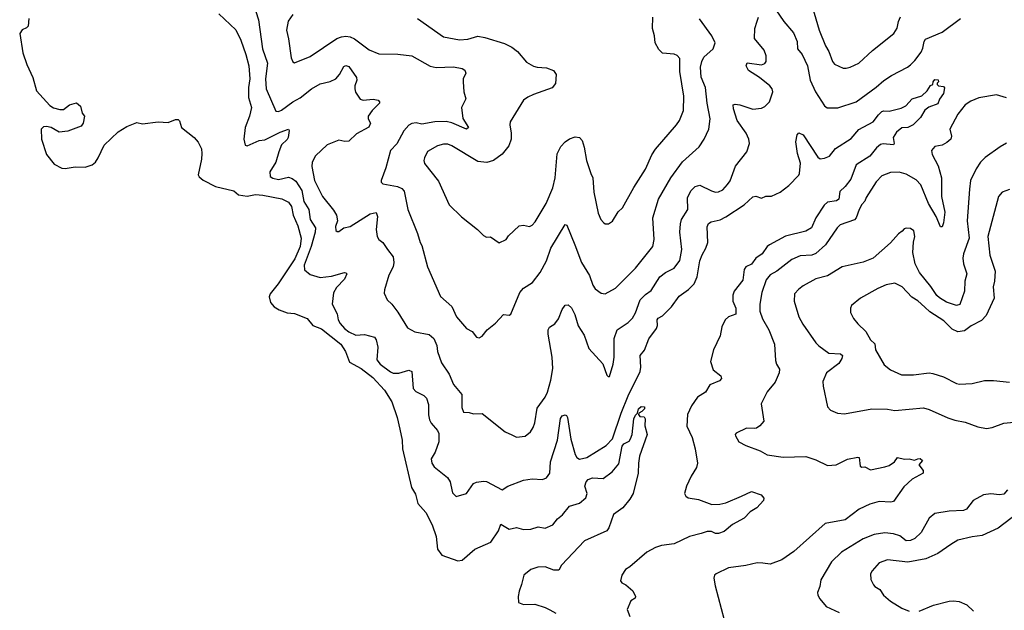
# Model space of a CAD drawing. Extents: x 1771496 to 1971148, y 471553 to 643630.
# Tile 22 of 256: x 1816809 to 1823679, y 509710 to 513827. Entities that reach past the tile are written whole.
import ezdxf

# ---------------------------------------------------------------- set-up
doc = ezdxf.new("R2010")
doc.units = 0

msp = doc.modelspace()

# ---------------------------------------------------------------- linework, layer by layer
at = {"layer": '0CON10XD'}
for points in [[(1818198.8, 513868.8), (1818316.3, 513756.3), (1818352.5, 513685), (1818386.9, 513585), (1818407.7, 513505), (1818415.4, 513415), (1818404.6, 513354.6), (1818405.9, 513285), (1818426.5, 513215), (1818412.9, 513155), (1818380.8, 513075), (1818373.3, 512995), (1818381.7, 512951.7), (1818395, 512947.5), (1818480, 512985), (1818520.1, 512989.9), (1818625, 513042.1), (1818683.6, 513063.6), (1818688.8, 513055), (1818682.9, 513005), (1818675, 512990.8), (1818634.4, 512955), (1818617.1, 512905), (1818595.3, 512834.7), (1818555, 512766.7), (1818557.5, 512735), (1818575, 512721.9), (1818615, 512713.3), (1818685, 512730), (1818710.7, 512720.7), (1818735, 512701.5), (1818776.7, 512636.7), (1818790.7, 512560.7), (1818827.1, 512505), (1818836, 512435), (1818871.8, 512375), (1818870.8, 512345), (1818841.9, 512245), (1818793.8, 512115), (1818795, 512083.3), (1818835, 512050.8), (1818905, 512030.6), (1818985, 512038.1), (1819073.9, 512063.9), (1819085, 512063.3), (1819091.2, 512055), (1819075, 512018.6), (1819020.2, 511959.8), (1818997.8, 511922.2), (1818989.1, 511845), (1819025, 511776.2), (1819030.5, 511735), (1819045, 511708.6), (1819075, 511674.4), (1819105, 511651.9), (1819155, 511627.3), (1819215, 511631.5), (1819285, 511613.1), (1819296.2, 511595), (1819308.8, 511545), (1819300, 511455), (1819323.1, 511425), (1819395, 511371.4), (1819415, 511362.9), (1819455, 511363.3), (1819525, 511382.9), (1819544, 511375), (1819554.3, 511255), (1819573.8, 511235), (1819628.3, 511208.3), (1819647.7, 511187.7), (1819661.8, 511145), (1819661.7, 511071.7), (1819668.7, 511038.7), (1819679.2, 511015), (1819723.3, 510963.3), (1819732.7, 510942.7), (1819733.6, 510885), (1819707.6, 510812.4), (1819680.8, 510765), (1819683.8, 510735), (1819700.3, 510710.3), (1819794.2, 510635), (1819811.9, 510605), (1819816.9, 510583.1), (1819828.6, 510528.6), (1819855, 510503.3), (1819925.8, 510524.2), (1819975, 510593.8), (1819995.7, 510604.3), (1820045, 510611.1), (1820065, 510607.8), (1820175, 510550.5), (1820215, 510574.5), (1820325, 510618), (1820385, 510625.4), (1820457.3, 510622.7), (1820485, 510632.2), (1820507.3, 510665), (1820512.4, 510745), (1820560.7, 510895), (1820582.2, 511047.8), (1820594.3, 511065.7), (1820615, 511073.3), (1820625, 511067.5), (1820630, 511055), (1820653.3, 510903.3), (1820684.4, 510795), (1820697.1, 510775), (1820714.6, 510764.6), (1820765.5, 510775.5), (1820901.2, 510858.8), (1820944.6, 510905), (1821005, 511084.2), (1821053.6, 511205), (1821138, 511375), (1821142.5, 511405), (1821137.8, 511485), (1821167.6, 511522.4), (1821197.8, 511602.2), (1821252.7, 511675), (1821258.8, 511695), (1821256.9, 511735), (1821264, 511746), (1821295, 511763.5), (1821356.5, 511825), (1821410, 511900), (1821475, 511945.4), (1821515, 511986.9), (1821535.4, 512035), (1821554.6, 512145), (1821571.1, 512188.9), (1821596.9, 512235), (1821610, 512275), (1821605.9, 512384.1), (1821615, 512406.2), (1821633, 512417), (1821697.6, 512432.4), (1821737, 512453), (1821865, 512535.8), (1821925, 512593.3), (1821945, 512596.7), (1821985, 512582.5), (1822015, 512597.5), (1822055, 512597.5), (1822115, 512624), (1822175, 512670.8), (1822245, 512742.9), (1822250.9, 512755), (1822257.4, 512827.4), (1822235.4, 512895.4), (1822224.4, 512975), (1822233.8, 513025), (1822245, 513037.5), (1822276, 513025), (1822378.5, 512868.5), (1822395, 512857.1), (1822425, 512860.9), (1822459.2, 512875), (1822501.5, 512928.5), (1822611.1, 512998.9)], [(1818455.6, 513885), (1818476, 513825), (1818502, 513625), (1818536.6, 513525), (1818524.3, 513415), (1818529.2, 513345), (1818595, 513190), (1818615, 513187.5), (1818635, 513196.9), (1818715, 513255.5), (1818765, 513282.1), (1818845, 513345.6), (1818905, 513380), (1818975, 513395.6), (1819015, 513414.4), (1819040, 513445), (1819069.7, 513500.3), (1819085, 513508.6), (1819105, 513500), (1819159.2, 513425), (1819161.2, 513405), (1819146.7, 513365), (1819146.2, 513345), (1819152.3, 513322.3), (1819184.1, 513274.1), (1819205.9, 513265.9), (1819275, 513273.1), (1819310, 513265), (1819320, 513255), (1819320, 513245), (1819268.8, 513195), (1819241.2, 513155), (1819241.2, 513135), (1819256, 513105), (1819245, 513078.8), (1819158.3, 513031.7), (1819105, 512980), (1819078, 512978), (1819035, 512986.7), (1818955, 512954.2), (1818871.8, 512878.2), (1818849.4, 512835), (1818846.6, 512803.4), (1818866.8, 512705), (1818921.5, 512595), (1818999.3, 512499.3), (1819019.2, 512465), (1819026.2, 512425), (1819012, 512385), (1819015, 512357.5), (1819025, 512350), (1819035, 512351.2), (1819070, 512375), (1819115, 512385.8), (1819255, 512473.5), (1819295, 512484), (1819305.6, 512455), (1819296.4, 512365), (1819302.2, 512315), (1819314.3, 512295), (1819342.8, 512272.8), (1819375.3, 512225.3), (1819413.9, 512173.9), (1819419.6, 512135), (1819413.8, 512105), (1819384.6, 512045.4), (1819354.1, 511944.1), (1819351.4, 511921.4), (1819372, 511875), (1819405, 511844), (1819448.3, 511788.3), (1819515, 511678), (1819565, 511651.4), (1819665, 511631.5), (1819698.5, 511605), (1819720.5, 511555), (1819724.6, 511514.6), (1819752.9, 511435), (1819805.6, 511355), (1819836.7, 511285), (1819893.2, 511213.2), (1819893.2, 511123.2), (1819905, 511090), (1819945, 511088), (1819975, 511078.8), (1820035, 511081.2), (1820196.7, 510955), (1820242.1, 510932.1), (1820275, 510916.2), (1820335, 510923.8), (1820373.3, 510955), (1820392, 510985), (1820403.2, 511016.8), (1820420.6, 511119.4), (1820475.6, 511195), (1820490.8, 511230.8), (1820514.4, 511315), (1820528.5, 511395), (1820524.5, 511475), (1820495.6, 511635), (1820495.7, 511665), (1820505, 511683.8), (1820542.1, 511707.9), (1820568.9, 511741.1), (1820593.7, 511806.3), (1820615, 511838), (1820635, 511840), (1820658.6, 511818.6), (1820682, 511772), (1820705, 511693.8), (1820747.8, 511627.8), (1820779.2, 511535), (1820877.3, 511427.3), (1820905, 511350), (1820915, 511340), (1820925, 511340), (1820948.8, 511425), (1820957.1, 511475), (1820956.2, 511605), (1820978.5, 511665), (1821053.8, 511716.2), (1821084, 511746), (1821106.7, 511783.3), (1821138.2, 511875), (1821175, 511911.1), (1821215, 511938.6), (1821276.4, 512035), (1821314.3, 512065), (1821376, 512094), (1821415, 512148), (1821429.6, 512225), (1821414.7, 512345), (1821418.6, 512405), (1821427.8, 512435), (1821471.2, 512505), (1821469.2, 512585), (1821491.8, 512635), (1821522.5, 512665), (1821555, 512672.7), (1821635.8, 512634.2), (1821665, 512625.7), (1821685, 512627.1), (1821715, 512640), (1821747.5, 512677.5), (1821766.3, 512703.7), (1821804.6, 512805.4), (1821882, 512905), (1821900, 512965), (1821895.8, 512995), (1821878, 513035), (1821814.4, 513125), (1821788.9, 513205), (1821786.2, 513233.8), (1821800.8, 513239.2), (1821834.3, 513234.3), (1821925, 513204.2), (1821985, 513210), (1822007.9, 513222.1), (1822040, 513255), (1822064, 513325), (1822060, 513345), (1822044.2, 513365), (1821971.1, 513425), (1821895, 513473.5), (1821877.1, 513505), (1821885, 513526), (1821985, 513513.5), (1822008, 513522), (1822017.1, 513535), (1822018.5, 513575), (1822003.8, 513615), (1821937.1, 513697.1), (1821938.2, 513765), (1821954.2, 513815.8), (1821963.1, 513845)], [(1818715, 513863.3), (1818683, 513817), (1818670.6, 513755), (1818684.5, 513694.5), (1818702.1, 513562.1), (1818713.9, 513533.9), (1818725, 513526.2), (1818835, 513570), (1819022.5, 513695), (1819055, 513708.5), (1819085, 513712.1), (1819115, 513708.5), (1819144.7, 513694.7), (1819246.1, 513616.1), (1819315, 513588.9), (1819447.2, 513587.2), (1819545, 513575.7), (1819672.2, 513502.2), (1819715, 513494.4), (1819835, 513498.9), (1819895, 513487.8), (1819914.5, 513474.5), (1819921.4, 513455), (1819904.2, 513415), (1819902.5, 513395), (1819907.5, 513325), (1819922, 513275), (1819890.5, 513215), (1819901.7, 513138.3), (1819939.2, 513075), (1819926.5, 513063.5), (1819825, 513107.9), (1819785, 513116.9), (1819705, 513116.2), (1819615, 513099.5), (1819575, 513107.8), (1819545, 513103.1), (1819525, 513091.4), (1819488.3, 513051.7), (1819439.2, 512960.8), (1819395.7, 512915), (1819363.1, 512795), (1819330, 512705), (1819331.2, 512695), (1819343.2, 512683.2), (1819445.4, 512665.4), (1819475, 512651.4), (1819492, 512632), (1819517.1, 512505), (1819585, 512336.7), (1819602.2, 512275), (1819615, 512253.3), (1819654, 512105), (1819745, 511896.7), (1819825, 511828), (1819855.8, 511755), (1819926.2, 511675), (1819965, 511654), (1819995, 511613.8), (1820015, 511610), (1820035, 511622), (1820070, 511665), (1820128.6, 511711.4), (1820185, 511772), (1820225, 511767.5), (1820236.1, 511773.9), (1820297.5, 511925), (1820324.5, 511955.5), (1820386, 511995), (1820441.4, 512065), (1820484, 512146), (1820515.5, 512235), (1820615, 512400), (1820625.6, 512395.6), (1820682.3, 512257.7), (1820730, 512135), (1820784.2, 512044.2), (1820807, 511977), (1820825, 511951.2), (1820865, 511920), (1820893.9, 511916.1), (1820965, 511956), (1821105, 512095.8), (1821225.8, 512245), (1821236.7, 512295), (1821226.9, 512445), (1821265, 512576), (1821352.5, 512725), (1821433.9, 512836.1), (1821549.8, 512940.2), (1821584.4, 512995), (1821616.5, 513065), (1821626.2, 513135), (1821606.1, 513245), (1821594.6, 513355), (1821564.5, 513425.5), (1821558.9, 513495), (1821568.2, 513535), (1821583.6, 513566.4), (1821647.5, 513625), (1821660.5, 513665), (1821638.8, 513715), (1821552.8, 513832.8)], [(1822085.6, 513895.6), (1822141.4, 513815), (1822208.9, 513735), (1822234.4, 513675), (1822235.6, 513625), (1822269.4, 513585), (1822305.5, 513505), (1822325.5, 513405), (1822362.7, 513325), (1822425, 513226), (1822442.1, 513212.1), (1822518.3, 513211.7), (1822645, 513254.4), (1822785, 513356.5), (1822837.8, 513402.2), (1822891.3, 513438.7), (1823004.4, 513495.6), (1823025, 513512), (1823055, 513542), (1823098.6, 513601.4), (1823110.7, 513629.3), (1823119.4, 513675), (1823129.8, 513690.2), (1823245, 513740.8), (1823372.5, 513835)], [(1822341.3, 513911.3), (1822386.5, 513755), (1822431.1, 513645), (1822454.5, 513605), (1822479.2, 513535), (1822495, 513516), (1822555, 513489.2), (1822575, 513488.6), (1822604.4, 513495.6), (1822664, 513525), (1822758.3, 513611.7), (1822908.8, 513731.2), (1822932, 513768), (1822940.5, 513815), (1822955, 513846.7)], [(1816871.2, 513835), (1816867.2, 513782.8), (1816855, 513769.5), (1816824.7, 513755.3), (1816808.5, 513731.5), (1816830, 513595), (1816857.5, 513515), (1816900.4, 513425), (1816925, 513330.6), (1817018, 513228), (1817045, 513211.8), (1817088.6, 513201.4)], [(1819583.3, 513835), (1819765, 513708.1), (1819877.2, 513687.2), (1819935, 513691.5), (1820005, 513713.1), (1820055, 513701.9)], [(1820055, 513701.9), (1820190.6, 513660.6), (1820242, 513635), (1820281.4, 513605), (1820345, 513531.9), (1820392.8, 513502.8), (1820420, 513495), (1820485, 513492.2), (1820533.2, 513473.2), (1820551.4, 513445), (1820547.4, 513382.6), (1820525, 513351.4), (1820394.4, 513305.6), (1820355, 513288), (1820324.4, 513265.6), (1820232, 513115), (1820228, 513095), (1820238.1, 513035), (1820237.5, 512995), (1820222.1, 512947.9), (1820175, 512890), (1820114.2, 512845.8), (1820068.4, 512831.6), (1820005, 512838.5), (1819825, 512948.6), (1819795, 512960), (1819765, 512959.4), (1819725, 512948.9), (1819655, 512908), (1819632.5, 512865), (1819629.2, 512845), (1819634, 512825), (1819732.1, 512702.1), (1819805, 512536.7), (1819892.3, 512452.3), (1820002.5, 512365), (1820045, 512322.5), (1820065, 512310), (1820095, 512312.5), (1820155, 512272.5), (1820203.3, 512295), (1820219.2, 512320.8), (1820295, 512390), (1820323.9, 512393.9), (1820365, 512386.2), (1820385, 512394), (1820405, 512418.8), (1820483.1, 512545), (1820529.4, 512655), (1820545.5, 512725), (1820558.9, 512891.1), (1820585, 512942.9), (1820614.7, 512975.3), (1820645, 512995.6), (1820685, 513009.4), (1820715, 513005.7), (1820734, 512985), (1820748.3, 512938.3), (1820764, 512846), (1820792.9, 512755), (1820808.6, 512725), (1820815.6, 512625), (1820845, 512477.5), (1820864.3, 512434.3), (1820882.3, 512412.3), (1820895, 512403.3), (1820916.4, 512403.6), (1820945, 512423.3), (1820985, 512486.7), (1821015, 512516.7), (1821093, 512657), (1821175, 512784), (1821218.9, 512885), (1821245.6, 512925), (1821392.9, 513095), (1821411.9, 513125), (1821440.5, 513195), (1821441.8, 513295), (1821415.4, 513465), (1821415, 513556.7), (1821397.3, 513577.3), (1821375, 513586.2), (1821295, 513593.3), (1821269.5, 513619.5), (1821244, 513665), (1821239.2, 513715), (1821225.4, 513765.4), (1821225.6, 513845)], [(1822611.1, 512998.9), (1822665, 513062.2), (1822765, 513114.4), (1822800.9, 513165), (1822825, 513187.1), (1822837.9, 513192.1), (1822875, 513188.9), (1822958.6, 513211.4), (1822992.6, 513227.4), (1823036.7, 513275), (1823103.5, 513296.5), (1823140, 513330), (1823165, 513367.5), (1823180, 513375), (1823182.5, 513395), (1823195, 513410), (1823218.3, 513408.3), (1823220, 513395), (1823210, 513385), (1823210, 513375), (1823220, 513365), (1823255, 513362.5), (1823263, 513353), (1823255, 513312.5), (1823227.5, 513272.5), (1823215, 513240), (1823152.7, 513217.3), (1823123.8, 513196.2), (1823094.4, 513145), (1823044.2, 513095), (1823005, 513074.7), (1822965, 513072.2), (1822928, 513042), (1822903.2, 513006.8), (1822911.2, 512965), (1822906.2, 512953.8), (1822835, 512961.4), (1822815, 512957.1), (1822786.9, 512933.1), (1822740, 512875), (1822645, 512814.3), (1822607.1, 512715), (1822568.6, 512665), (1822531.1, 512628.9), (1822524, 512575), (1822507.5, 512565), (1822445.4, 512554.6), (1822421.4, 512535), (1822364.1, 512445.9), (1822332.9, 512375), (1822295, 512353.5), (1822153.1, 512316.9), (1822041.5, 512258.5), (1822024.5, 512245), (1821988.9, 512195), (1821945.7, 512164.3), (1821915, 512123.3), (1821875, 512104.2), (1821864.5, 512085), (1821855, 512012), (1821794.7, 511935.3), (1821784, 511906), (1821784.6, 511864.6), (1821806.4, 511816.4), (1821805.8, 511775), (1821755, 511756), (1821730.8, 511735), (1821709.1, 511685), (1821696.7, 511623.3), (1821650.5, 511525), (1821629.5, 511445), (1821646.9, 511386.9), (1821700, 511345), (1821706.7, 511325), (1821691.2, 511308.8), (1821625, 511281.4), (1821595, 511230.8), (1821539.2, 511195), (1821495.6, 511135), (1821469.4, 511075), (1821465, 510992.5), (1821500.6, 510915), (1821522.5, 510835), (1821538, 510735), (1821530.8, 510705), (1821494.3, 510645), (1821462.5, 510575), (1821446.7, 510525), (1821456.7, 510505), (1821473.3, 510495), (1821545, 510482.2), (1821638.2, 510448.2), (1821695, 510450.8), (1821735, 510460), (1821845, 510505.6), (1821915, 510538), (1821982.5, 510515), (1822001.7, 510491.7), (1822000, 510475), (1821952.5, 510425), (1821905, 510396), (1821865, 510352.5), (1821782.3, 510307.7), (1821725, 510260), (1821685, 510246), (1821665, 510246.2), (1821635, 510259.2), (1821605, 510260), (1821565, 510244.3), (1821482.5, 510225), (1821375, 510174.2), (1821287.3, 510162.7), (1821245, 510147.5), (1821183.8, 510115), (1821066.8, 510013.2), (1821035, 509993.3), (1821010, 509955), (1821001.2, 509915), (1821010.8, 509900.8), (1821038.3, 509888.3), (1821087.5, 509845), (1821106.7, 509805), (1821102.5, 509795), (1821074.2, 509775.8), (1821046.7, 509715), (1821065, 509667.5)], [(1817088.6, 513201.4), (1817115, 513201.1), (1817155, 513232.5), (1817205, 513246.7), (1817232.5, 513225), (1817243.8, 513175), (1817260, 513155), (1817252.5, 513105), (1817237.5, 513085), (1817145, 513050.8), (1817085, 513043.1), (1817027.5, 513075), (1816995, 513081.5), (1816975, 513080.5), (1816957.8, 513065), (1816960.3, 512995), (1816995, 512888), (1817049.7, 512819.7), (1817102.4, 512792.4), (1817125, 512788.6), (1817195, 512800.6), (1817265, 512798.6), (1817315, 512815.5), (1817336.5, 512835), (1817355.6, 512865), (1817397.8, 512952.2), (1817494.6, 513045.4), (1817557, 513083), (1817625, 513110.9), (1817665, 513101.5), (1817775, 513115.4), (1817845, 513111.5), (1817895, 513132), (1817915, 513131.2), (1817922.9, 513122.9), (1817938.1, 513075), (1818027.1, 513005), (1818055, 512974.3), (1818076.4, 512926.4), (1818078.5, 512895), (1818077.1, 512855), (1818053.8, 512745), (1818060.8, 512730.8), (1818088.8, 512708.8), (1818175, 512663.6), (1818303.3, 512633.3), (1818335, 512606), (1818395, 512596.2), (1818455, 512607.5), (1818505, 512604.5), (1818637.7, 512577.8), (1818685, 512555.6), (1818705, 512524), (1818716, 512465), (1818749.9, 512389.9), (1818772.7, 512305), (1818765.8, 512245), (1818729.4, 512160.6), (1818611.4, 511985), (1818557.3, 511915), (1818550.5, 511895), (1818557.8, 511855), (1818584.2, 511825), (1818618.8, 511805), (1818675, 511783.2), (1818725, 511778), (1818814.1, 511744.1), (1818855, 511696), (1818915, 511673.2), (1819049.2, 511565), (1819081.3, 511515), (1819110, 511440), (1819192.3, 511395), (1819272.5, 511332.5), (1819353.4, 511245), (1819405, 511164), (1819443.1, 511055), (1819462.1, 510972.1), (1819476.6, 510896.6), (1819479.2, 510835), (1819542.8, 510565), (1819569.5, 510519.5), (1819585.8, 510455), (1819642.7, 510392.7), (1819686.9, 510305), (1819714.7, 510225), (1819724.5, 510135), (1819755, 510093.1), (1819865, 510053.8), (1819895, 510058.9), (1819984.6, 510135), (1820096.7, 510185), (1820150.6, 510265), (1820165, 510310), (1820224.5, 510274.5), (1820275, 510287.1), (1820323.8, 510273.8), (1820375, 510276), (1820427.1, 510292.9), (1820475, 510283.2), (1820529.2, 510305), (1820561.7, 510348.3), (1820596.2, 510375), (1820644.2, 510435.8), (1820715, 510455.6), (1820760, 510495), (1820769.1, 510525), (1820751.8, 510575), (1820760.4, 510605), (1820775, 510622.5), (1820805, 510632.7), (1820881.2, 510628.8), (1820941.9, 510675), (1820988.6, 510731.4), (1821013, 510855), (1821025, 510869.3), (1821060.7, 510889.3), (1821071.8, 510905), (1821082.5, 510935), (1821093.3, 511045), (1821105, 511070), (1821120, 511085), (1821127.5, 511115), (1821145, 511130), (1821168.3, 511128.3), (1821167.5, 511115), (1821150, 511095), (1821130, 511085), (1821127.5, 511075), (1821135, 511060), (1821165, 511057.5), (1821172.5, 511045), (1821171.2, 510995), (1821188, 510935), (1821134.3, 510785), (1821125.5, 510735), (1821124.4, 510665), (1821090, 510525), (1821066.7, 510485), (1821016.9, 510425), (1820952, 510378), (1820920, 510285), (1820906.3, 510263.7), (1820750, 510195), (1820590, 510025), (1820571.1, 509988.9), (1820535, 509990.5), (1820475, 510013.3), (1820425, 510011.5), (1820375, 509994.3), (1820326.2, 509955), (1820311.2, 509888.8), (1820293.3, 509843.3), (1820287.5, 509805), (1820290, 509765), (1820325, 509750), (1820403, 509753), (1820475, 509730), (1820507.7, 509712.3), (1820549.6, 509689.6)], [(1823695, 513282.2), (1823625, 513303.3), (1823502.3, 513282.3), (1823445, 513258.9), (1823407.2, 513232.8), (1823355, 513168.6), (1823298.8, 513065), (1823310, 513015), (1823305, 512993.8), (1823278.9, 512971.1), (1823245, 512952.9), (1823195, 512943.3), (1823172, 512915), (1823175, 512887.5), (1823217.5, 512807.5), (1823242, 512725), (1823241.3, 512595), (1823264.5, 512484.5), (1823255, 512410), (1823245, 512382.5), (1823235, 512382.5), (1823203.3, 512455), (1823149.6, 512545), (1823096, 512675), (1823065, 512711.2), (1822995, 512750), (1822945, 512763.5), (1822885, 512762.2), (1822825, 512738.6), (1822785, 512697.5), (1822715, 512588.6), (1822707, 512563), (1822685, 512538.1), (1822667.1, 512505), (1822645.3, 512444.7), (1822635, 512431.1), (1822534.1, 512395.9), (1822513.5, 512375), (1822431.8, 512258.2), (1822365, 512196.2), (1822335, 512185.4), (1822255, 512180.5), (1822196.2, 512155), (1822091.4, 512075), (1822045, 512048.6), (1822016.7, 512013.3), (1821986.5, 511925), (1821972.7, 511845), (1821972.7, 511795), (1821991.9, 511741.9), (1822036.7, 511665), (1822075.8, 511565), (1822082, 511452), (1822088.8, 511425), (1822110.5, 511390.5), (1822107.5, 511365), (1822079.3, 511300.7), (1822025, 511232.5), (1821981.7, 511148.3), (1822001.7, 511028.3), (1821972.5, 510995), (1821949.5, 510980.5), (1821935, 510976.2), (1821880.3, 510979.7), (1821807.5, 510945), (1821800, 510935), (1821802.5, 510925), (1821826.7, 510885), (1821875, 510858.8), (1821975, 510822), (1822025, 510794.2), (1822135, 510778), (1822295, 510782), (1822365, 510758.8), (1822445, 510720), (1822505, 510723.8), (1822585, 510762.9), (1822658, 510778), (1822667.5, 510775), (1822673.8, 510715), (1822685, 510706.7), (1822705, 510710), (1822745, 510688.6), (1822845, 510710.8), (1822875, 510720), (1822913.3, 510745), (1822935, 510776.2), (1822982.7, 510762.7), (1823015, 510766.2), (1823053.3, 510756.7), (1823075, 510766.7), (1823093, 510767), (1823107.5, 510755), (1823083.3, 510725), (1823112.5, 510685), (1823112.5, 510665), (1823037, 510623), (1822978.3, 510571.7), (1822905, 510468), (1822886.7, 510463.3), (1822805, 510467.5), (1822739.8, 510450.2), (1822665.8, 510415), (1822568.3, 510341.7), (1822428.8, 510315), (1822209.4, 510120.6), (1822127.6, 510062.4), (1822045, 510032.5), (1821995, 510038), (1821955, 510040.8), (1821875, 510023.1), (1821755, 510007.1), (1821667.5, 509965), (1821656.1, 509953.9), (1821652, 509935), (1821660.8, 509880.8), (1821724.2, 509644.2)], [(1823695, 512966), (1823649.5, 512940.5), (1823545, 512865.8), (1823512.5, 512835), (1823481.9, 512788.1), (1823444.3, 512705), (1823435.6, 512645), (1823420.9, 512425), (1823434.5, 512305), (1823394, 512196), (1823390, 512165), (1823394.5, 512125), (1823416.7, 512055), (1823404.5, 512005), (1823401.5, 511935), (1823367.8, 511842.2), (1823345, 511835.8), (1823275, 511858.2), (1823227.2, 511887.2), (1823209.2, 511905), (1823167.4, 511967.4), (1823086.9, 512065), (1823057.5, 512125), (1823040, 512205), (1823044.4, 512275.6), (1823055.6, 512315), (1823048, 512355), (1823025, 512371.2), (1822995, 512374), (1822981.2, 512368.8), (1822967.3, 512352.7), (1822941.2, 512335), (1822885, 512271.2), (1822763.3, 512165), (1822695, 512136), (1822546.8, 512103.2), (1822445, 512041.1), (1822365, 512020.5), (1822275, 511971.4), (1822245, 511949.2), (1822215.8, 511915), (1822214, 511865), (1822244.3, 511755), (1822273.7, 511703.7), (1822365, 511574.2), (1822385, 511552.9), (1822455, 511503.3), (1822535, 511498.1), (1822549.2, 511485), (1822545.5, 511465), (1822525, 511431.4), (1822438, 511365), (1822413.1, 511305), (1822415, 511272.5), (1822445, 511127.5), (1822465.9, 511105.9), (1822515, 511084), (1822565, 511079.2), (1822755.6, 511114.4), (1822865, 511111.4), (1822915, 511102.2), (1823115, 511120.8), (1823155, 511110.8), (1823285, 511051.9), (1823335, 511035.6), (1823405, 511021.4), (1823495, 510990), (1823555, 510978), (1823595, 510984), (1823675, 511015.6), (1823745, 511020.9)], [(1823715, 512644.3), (1823665, 512624.2), (1823639.4, 512595), (1823563.2, 512315), (1823578.9, 512185), (1823614.5, 512075), (1823610.9, 512005), (1823601.5, 511965), (1823607.5, 511885), (1823552.5, 511765), (1823520.6, 511729.4), (1823447.1, 511692.9), (1823401.2, 511658.8), (1823355, 511651.3), (1823315, 511670.4), (1823257.3, 511727.2), (1823160.3, 511790.3), (1823123.8, 511823.8), (1823075, 511867.5), (1823035, 511893.8), (1822965.6, 511965.6), (1822915, 511990), (1822855, 511978.6), (1822797.6, 511952.4), (1822676.7, 511885), (1822613.8, 511835), (1822606.7, 511815), (1822607, 511787), (1822626.7, 511745), (1822656.1, 511706.1), (1822713, 511653), (1822744.6, 511594.6), (1822775, 511566.7), (1822780, 511525), (1822841.9, 511421.9), (1822885, 511386.2), (1822961.7, 511351.7), (1823045, 511351.9), (1823155, 511364.4), (1823181.3, 511361.3), (1823255, 511338.1), (1823345, 511290.8), (1823365.7, 511285.7), (1823455, 511291.9), (1823541.4, 511311.4), (1823603, 511313), (1823715, 511300.8)], [(1823701.1, 510548.9), (1823675, 510520.6), (1823645, 510513.8), (1823585, 510522.5), (1823534.6, 510515.4), (1823460.8, 510475), (1823415.4, 510414.6), (1823395.5, 510404.5), (1823295, 510401.8), (1823195, 510384.3), (1823155, 510352), (1823098.5, 510251.5), (1823055, 510210.9), (1823025, 510195.5), (1822993.8, 510195), (1822949.1, 510229.1), (1822905, 510242.7), (1822845, 510250), (1822770.8, 510239.2)], [(1823812.8, 510417.2), (1823637.4, 510282.6), (1823525, 510230.8), (1823455, 510221.5), (1823355, 510197.8), (1823305, 510167.5), (1823215, 510105.6), (1823131.1, 510068.9), (1823005, 510046.4), (1822865, 510060.6), (1822805, 510040.8), (1822756.2, 509985), (1822746, 509965), (1822748, 509925), (1822767.3, 509887.3), (1822776.7, 509875), (1822810, 509855), (1822836.2, 509815), (1822884.4, 509774.4), (1822963.3, 509725), (1823015, 509704.3)], [(1822770.8, 510239.2), (1822695, 510207.5), (1822542, 510115), (1822473, 510047), (1822398.7, 509921.3), (1822391.4, 509875), (1822376, 509835), (1822378, 509815), (1822390.9, 509790.9), (1822437, 509737), (1822526.2, 509695)], [(1823085, 509703.5), (1823185, 509744.6), (1823295, 509773.5), (1823325, 509776.7), (1823365, 509770.6), (1823417, 509747), (1823465, 509704.2)]]:
    msp.add_lwpolyline(points, dxfattribs=at)

doc.saveas('drawing.dxf')
